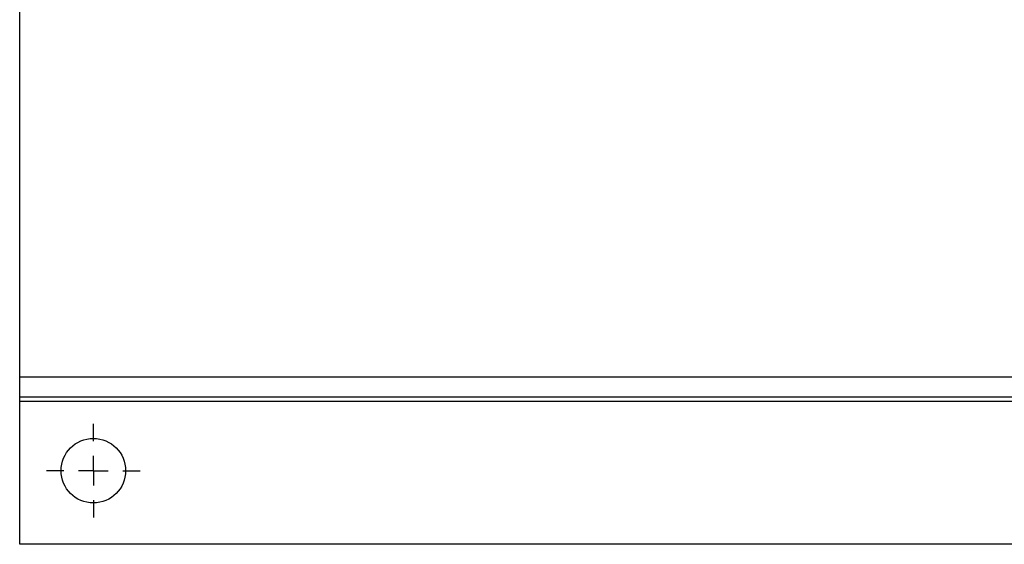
# Model space of a CAD drawing. Header units: inches. Extents: x 4 to 194, y 4 to 148.
# Tile 22 of 88: x 32.24 to 38.92, y 116.13 to 119.69. Entities that reach past the tile are written whole.
import ezdxf

# ---------------------------------------------------------------- set-up
doc = ezdxf.new("R2010")
doc.units = ezdxf.units.IN
doc.header["$LTSCALE"] = 18
doc.header["$MEASUREMENT"] = 0
doc.linetypes.add('CENTERX2', pattern=[0.8, 0.5, -0.1, 0.1, -0.1])
doc.layers.add('CENTER', color=40, linetype='CENTERX2')

# ---------------------------------------------------------------- blocks, each defined once
blk = doc.blocks.new('SW_CENTERMARKSYMBOL_52')
at = {"layer": 'CENTER', "color": 0}
for p, q in [((0, 0.2), (0, 0.31875)), ((0, 0), (0, 0.1)), ((-0.2, 0), (-0.31875, 0)), ((0, 0), (-0.1, 0)), ((0, 0), (0, -0.1)), ((0, 0), (0.1, 0)), ((0.2, 0), (0.31875, 0)), ((0, -0.2), (0, -0.31875))]:
    blk.add_line(p, q, dxfattribs=at)

msp = doc.modelspace()

# ---------------------------------------------------------------- linework, layer by layer
for p, q in [((32.2362, 117.2607), (32.2362, 141.3665)), ((50.3612, 117.2607), (32.2362, 117.2607)), ((32.2362, 117.1261), (32.2362, 117.2607)), ((50.3612, 117.1261), (32.2362, 117.1261)), ((32.2362, 117.0961), (32.2362, 117.1261)), ((32.2362, 116.1261), (32.2362, 117.0961)), ((45.6747, 117.0961), (32.2362, 117.0961)), ((46.0517, 116.1261), (32.2362, 116.1261))]:
    msp.add_line(p, q)
msp.add_circle((32.7362, 116.6261), 0.2188)

# ---------------------------------------------------------------- block references
at = {"layer": 'CENTER'}
msp.add_blockref('SW_CENTERMARKSYMBOL_52', (32.7362, 116.6261), dxfattribs=at)

doc.saveas('drawing.dxf')
